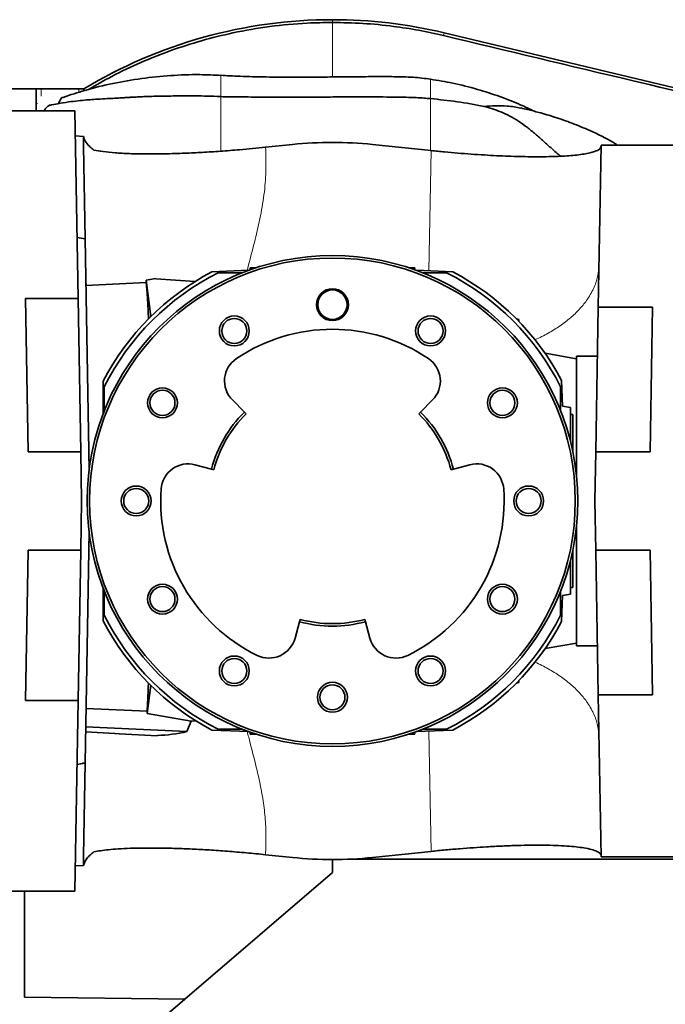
# Model space of a CAD drawing. Header units: millimetres. Extents: x 0 to 11920, y 0 to 8400.
# Tile 37 of 56: x 7751 to 8015, y 3546 to 3947. Entities that reach past the tile are written whole.
import ezdxf

# ---------------------------------------------------------------- set-up
doc = ezdxf.new("R2010")
doc.units = ezdxf.units.MM
doc.header["$LTSCALE"] = 20

msp = doc.modelspace()

# ---------------------------------------------------------------- linework, layer by layer
at = {"color": 8, "linetype": 'Continuous', "lineweight": 18}
for p, q in [((7878.8, 3946.85), (7878.8, 3945.72)), ((7924.39, 3941.48), (7924.13, 3940.38)), ((7760.03, 3918.71), (7760.03, 3915.71)), ((7775.42, 3917.24), (7775.42, 3918.71)), ((7758.55, 3912.71), (7757.98, 3912.71)), ((7918.8, 3913.93), (7918.8, 3914.68)), ((7918.13, 3844.49), (7918.99, 3893.52)), ((7778.58, 3838.53), (7778.22, 3841.43)), ((7918.99, 3607.89), (7918.13, 3656.92))]:
    msp.add_line(p, q, dxfattribs=at)
at = {"color": 7, "linetype": 'Continuous', "lineweight": 35}
for p, q in [((8230.05, 3868.44), (7924.39, 3941.48)), ((7739.18, 3918.71), (7757.98, 3918.71)), ((7757.98, 3912.71), (7757.98, 3918.71)), ((7760.03, 3918.71), (7757.98, 3918.71)), ((7760.03, 3918.71), (7775.42, 3918.71)), ((7775.42, 3918.71), (7777.47, 3918.71)), ((7777.47, 3917.9), (7777.47, 3918.71)), ((7757.98, 3909.7), (7757.98, 3912.71)), ((7832.16, 3915.6), (7833.37, 3915.58)), ((7733.3, 3909.7), (7773.78, 3909.7)), ((7773.78, 3909.7), (7775.11, 3833.22)), ((7777.31, 3899.24), (7773.96, 3899.45)), ((7777.28, 3895.35), (7777.31, 3899.24)), ((7777.94, 3857.53), (7777.28, 3895.35)), ((7862.51, 3896), (7851.55, 3894.86)), ((7918.99, 3893.52), (7895.1, 3896)), ((7987.18, 3829.65), (7988.34, 3895.7)), ((8024.8, 3895.7), (7988.34, 3895.7)), ((7777.94, 3857.53), (7774.68, 3858.11)), ((7777.94, 3857.53), (7779.59, 3763.19)), ((7844.72, 3844.71), (7829.66, 3844.06)), ((7845.24, 3845.7), (7845.29, 3844.92)), ((7845.84, 3845.14), (7845.24, 3845.7)), ((7847.58, 3845.7), (7845.24, 3845.7)), ((7912.37, 3845.7), (7910.03, 3845.7)), ((7911.77, 3845.14), (7912.37, 3845.7)), ((7912.37, 3845.7), (7912.32, 3844.92)), ((7927.95, 3844.06), (7912.89, 3844.71)), ((7806.81, 3841.37), (7802.8, 3840.7)), ((7804.72, 3825.82), (7802.8, 3840.7)), ((7802.8, 3840.7), (7802.8, 3839.66)), ((7806.81, 3841.37), (7806.81, 3841.24)), ((7806.81, 3841.24), (7822.91, 3840.18)), ((7842.05, 3843.7), (7832.25, 3843.7)), ((7925.36, 3843.7), (7915.56, 3843.7)), ((7802.8, 3839.8), (7778.27, 3838.52)), ((7753.71, 3833.22), (7775.11, 3833.22)), ((7754.8, 3770.7), (7753.71, 3833.22)), ((7776.21, 3770.7), (7775.11, 3833.22)), ((7986.15, 3770.7), (7987.18, 3829.65)), ((8009.33, 3829.65), (7987.18, 3829.65)), ((8009.33, 3829.65), (8008.3, 3770.7)), ((7953.78, 3824.92), (7954.8, 3824.7)), ((7954.36, 3824.34), (7954.8, 3824.7)), ((7954.82, 3823.86), (7954.8, 3824.7)), ((7978.3, 3808.61), (7965.46, 3810.88)), ((7986.83, 3809.7), (7978.3, 3809.7)), ((7978.3, 3760.69), (7978.3, 3809.7)), ((7785.3, 3786.17), (7785.3, 3799.57)), ((7785.8, 3797.25), (7785.8, 3787.46)), ((7971.8, 3787.46), (7971.8, 3797.25)), ((7972.62, 3789.29), (7972.16, 3799.85)), ((7842.9, 3786.93), (7838, 3791.87)), ((7919.61, 3791.87), (7914.71, 3786.93)), ((7972.62, 3789.29), (7975.8, 3788.73)), ((7975.8, 3788.73), (7975.8, 3784.91)), ((7842.9, 3786.93), (7843.61, 3786.22)), ((7914, 3786.22), (7914.71, 3786.93)), ((7975.8, 3785.9), (7976.8, 3785.9)), ((7975.8, 3784.91), (7975.8, 3775.01)), ((7976.8, 3785.9), (7976.8, 3770.6)), ((7776.21, 3770.7), (7754.8, 3770.7)), ((7776.21, 3770.7), (7776.55, 3750.7)), ((7985.8, 3750.7), (7986.15, 3770.7)), ((7986.15, 3770.7), (8008.3, 3770.7)), ((7822.75, 3765.46), (7829.48, 3763.68)), ((7928.13, 3763.68), (7934.86, 3765.46)), ((7830.45, 3763.43), (7829.48, 3763.68)), ((7928.13, 3763.68), (7927.16, 3763.43)), ((7776.55, 3750.7), (7776.21, 3730.7)), ((7986.15, 3730.7), (7985.8, 3750.7)), ((7978.3, 3691.7), (7978.3, 3740.72)), ((7779.59, 3738.22), (7777.94, 3643.95)), ((7753.73, 3669.38), (7754.8, 3730.7)), ((7754.8, 3730.7), (7776.21, 3730.7)), ((7775.14, 3669.38), (7776.21, 3730.7)), ((7976.8, 3730.8), (7976.8, 3715.5)), ((8008.3, 3730.7), (7986.15, 3730.7)), ((7986.15, 3730.7), (7987.18, 3671.75)), ((8008.3, 3730.7), (8009.33, 3671.75)), ((7975.8, 3726.39), (7975.8, 3716.49)), ((7975.8, 3716.49), (7975.8, 3712.67)), ((7785.3, 3701.84), (7785.3, 3715.24)), ((7785.8, 3713.95), (7785.8, 3704.15)), ((7971.8, 3704.15), (7971.8, 3713.95)), ((7972.16, 3701.56), (7972.62, 3712.11)), ((7975.8, 3712.67), (7972.62, 3712.11)), ((7975.8, 3715.5), (7976.8, 3715.5)), ((7865.39, 3701.5), (7863.55, 3694.78)), ((7865.39, 3701.5), (7865.65, 3702.46)), ((7891.96, 3702.46), (7892.22, 3701.5)), ((7894.06, 3694.78), (7892.22, 3701.5)), ((7965.46, 3690.53), (7978.3, 3692.79)), ((7978.3, 3691.7), (7986.83, 3691.7)), ((7953.78, 3676.48), (7954.8, 3676.7)), ((7954.36, 3677.07), (7954.8, 3676.7)), ((7954.8, 3676.7), (7954.82, 3677.55)), ((7804.72, 3675.59), (7803.24, 3664.06)), ((7988.34, 3605.7), (7987.18, 3671.75)), ((7987.18, 3671.75), (8009.33, 3671.75)), ((7775.14, 3669.38), (7753.73, 3669.38)), ((7775.14, 3669.38), (7773.78, 3591.7)), ((7803.25, 3665.03), (7778.33, 3666.13)), ((7803.24, 3664.06), (7803.25, 3665.03)), ((7821.25, 3660.97), (7803.24, 3664.06)), ((7819.43, 3656.69), (7821.25, 3660.97)), ((7823.12, 3661.09), (7821.25, 3660.97)), ((7819.43, 3656.69), (7778.2, 3658.59)), ((7791.8, 3655.85), (7791.8, 3655.8)), ((7791.8, 3655.8), (7807.47, 3654.98)), ((7829.66, 3657.35), (7844.72, 3656.69)), ((7832.25, 3657.7), (7842.05, 3657.7)), ((7845.24, 3655.7), (7845.29, 3656.49)), ((7845.84, 3656.26), (7845.24, 3655.7)), ((7845.24, 3655.7), (7847.58, 3655.7)), ((7910.03, 3655.7), (7912.37, 3655.7)), ((7911.77, 3656.26), (7912.37, 3655.7)), ((7912.37, 3655.7), (7912.32, 3656.49)), ((7912.89, 3656.69), (7927.95, 3657.35)), ((7915.56, 3657.7), (7925.36, 3657.7)), ((7774.68, 3643.3), (7776.8, 3643.67)), ((7776.8, 3643.72), (7776.8, 3643.67)), ((7777.28, 3606.06), (7777.94, 3643.95)), ((7777.94, 3643.95), (7777.6, 3643.89)), ((7895.1, 3605.41), (7918.99, 3607.89)), ((7777.31, 3602.16), (7777.28, 3606.06)), ((7851.55, 3606.55), (7862.51, 3605.41)), ((7878.8, 3599.33), (7878.8, 3604.56)), ((7885.43, 3604.7), (8039.19, 3604.7)), ((8024.8, 3605.7), (7988.34, 3605.7)), ((7773.96, 3601.96), (7777.31, 3602.16)), ((7818.62, 3547.72), (7878.8, 3599.33)), ((7733.3, 3591.7), (7773.78, 3591.7)), ((7753.3, 3548.49), (7753.3, 3591.7)), ((7818.62, 3547.72), (7753.3, 3548.49)), ((7818.62, 3547.72), (7753.3, 3491.7))]:
    msp.add_line(p, q, dxfattribs=at)
at = {"color": 7, "linetype": 'Continuous', "lineweight": 35, "flags": 128}
msp.add_lwpolyline([(7778.16, 3656.56), (7790.04, 3655.94), (7791.8, 3655.85)], dxfattribs=at)
at = {"color": 7, "linetype": 'Continuous', "lineweight": 35}
for centre, radius in [((7878.8, 3750.7), 100), ((7878.8, 3750.7), 99), ((7878.8, 3830.7), 6.5), ((7878.8, 3830.7), 6), ((7838.8, 3819.99), 6.1), ((7838.8, 3819.99), 5.1), ((7918.8, 3819.99), 6.1), ((7918.8, 3819.99), 5.1), ((7809.52, 3790.7), 6.1), ((7948.09, 3790.7), 6.1), ((7809.52, 3790.7), 5.1), ((7948.09, 3790.7), 5.1), ((7798.8, 3750.7), 6.1), ((7958.8, 3750.7), 6.1), ((7798.8, 3750.7), 5.1), ((7958.8, 3750.7), 5.1), ((7809.52, 3710.7), 6.1), ((7948.09, 3710.7), 6.1), ((7809.52, 3710.7), 5.1), ((7948.09, 3710.7), 5.1), ((7838.8, 3681.42), 6.1), ((7838.8, 3681.42), 5.1), ((7918.8, 3681.42), 6.1), ((7918.8, 3681.42), 5.1), ((7878.8, 3670.7), 6.1), ((7878.8, 3670.7), 5.1)]:
    msp.add_circle(centre, radius, dxfattribs=at)
for centre, radius, start, end in [((7878.8, 3750.7), 196.15, 90, 121.1055), ((7878.8, 3750.7), 196.15, 76.5611, 90), ((7878.8, 3750.7), 105.5, 117.7639, 152.4065), ((7878.8, 3750.7), 104, 116.5902, 153.4098), ((7878.8, 3750.7), 104, 26.5902, 63.4098), ((7878.8, 3750.7), 105.5, 27.7639, 62.2361), ((7878.8, 3750.7), 70, 56, 124), ((7845.81, 3799.62), 11, 124, 224.7451), ((7911.8, 3799.62), 11, 315.2549, 56), ((7878.8, 3750.7), 51, 134.7451, 165.2549), ((7878.8, 3750.7), 50, 134.7451, 165.2549), ((7878.8, 3750.7), 50, 14.7451, 45.2549), ((7878.8, 3750.7), 51, 14.7451, 45.2549), ((7819.95, 3754.82), 11, 75.2549, 176), ((7937.66, 3754.82), 11, 4, 104.7451), ((7878.8, 3750.7), 70, 176, 244), ((7878.8, 3750.7), 70, 296, 4), ((7878.8, 3750.7), 104, 206.5902, 243.4098), ((7878.8, 3750.7), 104, 296.5902, 333.4098), ((7878.8, 3750.7), 105.5, 207.5935, 242.2361), ((7878.8, 3750.7), 51, 254.7451, 285.2549), ((7878.8, 3750.7), 50, 254.7451, 285.2549), ((7878.8, 3750.7), 105.5, 297.7639, 332.2361), ((7852.94, 3697.67), 11, 244, 344.7451), ((7904.67, 3697.67), 11, 195.2549, 296)]:
    msp.add_arc(centre, radius, start, end, dxfattribs=at)
for centre, major_axis, ratio, start_param, end_param in [((7878.8, 3738.03), (0, 158.81), 0.996813, 6.180051, 6.38632), ((7802.69, 3750.7), (0, 89.09), 0.022693, 5.696684, 6.228227), ((7802.69, 3750.7), (0, 89.09), 0.022693, 3.419568, 3.728094), ((7805.74, 3750.68), (-0.87, 95.55), 0.776272, 3.153311, 3.315404), ((7807.13, 3750.68), (-0.35, 95.71), 0.001041, 3.141534, 3.200976), ((7878.8, 3763.37), (0, 158.81), 0.996813, 3.038458, 3.244727)]:
    msp.add_ellipse(centre, major_axis=major_axis, ratio=ratio, start_param=start_param, end_param=end_param, dxfattribs=at)
for points, knots in [([(7779.39, 3918.4), (7782.51, 3920.21), (7789.41, 3924.22), (7800.61, 3929.5), (7812.84, 3934.38), (7825.42, 3938.42), (7838.89, 3941.77), (7853.27, 3944.23), (7866.84, 3945.53), (7875.38, 3945.66), (7878.8, 3945.72)], [0, 0, 0, 0, 0.1037127, 0.2292985, 0.3556878, 0.4822222, 0.6086115, 0.7545898, 0.9014681, 1, 1, 1, 1]), ([(7878.8, 3945.72), (7882.95, 3945.64), (7891.27, 3945.49), (7903, 3944.31), (7913.97, 3942.64), (7920.74, 3941.14), (7924.13, 3940.38)], [0, 0, 0, 0, 0.272141, 0.545397, 0.772376, 1, 1, 1, 1]), ([(7924.13, 3940.38), (7949.88, 3934.23), (7994.67, 3923.53), (8058.5, 3908.32), (8115.62, 3894.72), (8160.04, 3884.15), (8191.77, 3876.6), (8210.82, 3872.06), (8223.5, 3869.06), (8229.84, 3867.55)], [0, 0, 0, 0, 0.2526274, 0.4394393, 0.6262675, 0.8131256, 0.8754234, 0.9377205, 1, 1, 1, 1]), ([(7833.37, 3924.12), (7830.49, 3924.27), (7823.64, 3924.62), (7812.84, 3924.19), (7801.02, 3923.01), (7789.35, 3920.97), (7778.63, 3918.41), (7771.97, 3916.18), (7769.01, 3915.19)], [0, 0, 0, 0, 0.130421, 0.310788, 0.491698, 0.673087, 0.854884, 1, 1, 1, 1]), ([(7918.8, 3922.62), (7916.44, 3922.91), (7911.48, 3923.52), (7904.12, 3923.64), (7896.83, 3923.66), (7890.05, 3923.61), (7884.74, 3923.56), (7880.7, 3923.52), (7877.45, 3923.49), (7873.51, 3923.47), (7868.76, 3923.44), (7863.35, 3923.43), (7857.61, 3923.45), (7851.83, 3923.49), (7846.38, 3923.59), (7841.45, 3923.74), (7837.17, 3923.96), (7834.57, 3924.13), (7833.37, 3924.21)], [0, 0, 0, 0, 0.0838776, 0.1759052, 0.2583471, 0.339292, 0.4135854, 0.444801, 0.480928, 0.5272427, 0.5831829, 0.6473474, 0.7171889, 0.7848028, 0.8499734, 0.9085291, 0.957867, 1, 1, 1, 1]), ([(7961.06, 3909.55), (7959.18, 3910.45), (7954.61, 3912.65), (7946.89, 3915.66), (7937.7, 3918.63), (7928.25, 3921.04), (7921.83, 3922.08), (7918.81, 3922.56)], [0, 0, 0, 0, 0.139975, 0.340672, 0.557973, 0.792115, 1, 1, 1, 1]), ([(7833.37, 3915.56), (7831.42, 3915.62), (7826.72, 3915.77), (7819.6, 3915.79), (7812.41, 3915.75), (7806.89, 3915.66), (7802.81, 3915.53), (7800.04, 3915.41), (7797.88, 3915.29), (7796.34, 3915.2), (7795.2, 3915.13), (7794.02, 3915.06), (7792.49, 3914.97), (7790.37, 3914.84), (7787.53, 3914.7), (7784.48, 3914.54), (7781.38, 3914.36), (7778.37, 3914.13), (7774.93, 3913.8), (7771.02, 3913.3), (7767.14, 3912.69), (7764.61, 3912.15), (7763.51, 3911.92)], [0, 0, 0, 0, 0.082283, 0.19865, 0.301711, 0.389108, 0.437229, 0.476635, 0.507075, 0.528353, 0.541676, 0.555213, 0.578594, 0.606779, 0.64591, 0.698217, 0.73485, 0.777292, 0.826394, 0.883232, 0.949154, 1, 1, 1, 1]), ([(7769.01, 3915.18), (7768.94, 3915.18), (7768.51, 3915.21), (7767.82, 3914.38), (7767.35, 3913.16), (7767.15, 3912.65)], [0, 0, 0, 0, 0.09714, 0.619088, 1, 1, 1, 1]), ([(7841.71, 3915.38), (7840.14, 3915.41), (7837.36, 3915.45), (7834.58, 3915.47), (7833.37, 3915.48)], [0, 0, 0, 0, 0.565386, 1, 1, 1, 1]), ([(7841.32, 3915.39), (7841.96, 3915.38), (7844.25, 3915.34), (7848.55, 3915.31), (7854.46, 3915.29), (7861.17, 3915.29), (7868.46, 3915.31), (7876.06, 3915.33), (7883.66, 3915.36), (7890.95, 3915.37), (7897.66, 3915.36), (7903.58, 3915.31), (7908.58, 3915.23), (7912.66, 3915.11), (7915.97, 3914.93), (7917.91, 3914.76), (7918.8, 3914.68)], [0, 0, 0, 0, 0.024847, 0.089263, 0.166012, 0.253411, 0.348577, 0.447832, 0.547097, 0.642295, 0.729747, 0.806573, 0.871087, 0.923201, 0.964793, 1, 1, 1, 1]), ([(7918.8, 3914.68), (7922.42, 3914.31), (7929.66, 3913.56), (7936.88, 3912.21), (7940.5, 3911.53)], [0, 0, 0, 0, 0.49896, 1, 1, 1, 1]), ([(7761.31, 3909.7), (7761.36, 3909.8), (7761.64, 3910.4), (7762.23, 3911.14), (7763.06, 3911.81), (7763.64, 3912.07), (7763.94, 3912.01), (7763.95, 3912.01)], [0, 0, 0, 0, 0.061119, 0.377094, 0.679478, 0.99077, 1, 1, 1, 1]), ([(7940.5, 3911.53), (7942.09, 3911.62), (7945.29, 3911.8), (7950.39, 3911.8), (7953.79, 3911.14), (7955.64, 3910.78)], [0, 0, 0, 0, 0.3099438, 0.6238639, 1, 1, 1, 1]), ([(7940.5, 3911.53), (7942.84, 3910.86), (7946.5, 3909.81), (7951.13, 3907.63), (7954.7, 3905.52), (7958.18, 3903.03), (7961.56, 3900.25), (7964.89, 3897.33), (7968.24, 3894.29), (7970.55, 3892.24), (7971.73, 3891.19)], [0, 0, 0, 0, 0.1984083, 0.3105918, 0.4236603, 0.5392848, 0.6558606, 0.7680307, 0.8808946, 1, 1, 1, 1]), ([(7994.94, 3895.7), (7994.41, 3896.05), (7990.84, 3898.38), (7984.61, 3901.31), (7976.59, 3904.71), (7969.64, 3907.12), (7964.33, 3908.69), (7960.65, 3909.66), (7958.22, 3910.27), (7956.56, 3910.65), (7955.65, 3910.86)], [0, 0, 0, 0, 0.044618, 0.298864, 0.483908, 0.661832, 0.821153, 0.878339, 0.933062, 1, 1, 1, 1]), ([(7777.31, 3899.24), (7777.44, 3898.78), (7777.71, 3897.85), (7778.62, 3896.46), (7779.85, 3895.08), (7781, 3894.18), (7781.57, 3893.73)], [0, 0, 0, 0, 0.246673, 0.494673, 0.746678, 1, 1, 1, 1]), ([(7781.57, 3893.73), (7782.77, 3893.5), (7785.18, 3893.04), (7790.12, 3892.56), (7795.94, 3892.24), (7802.68, 3892.11), (7810.25, 3892.16), (7817.99, 3892.39), (7825.7, 3892.76), (7833.16, 3893.23), (7840.05, 3893.77), (7846.21, 3894.32), (7849.77, 3894.68), (7851.55, 3894.86)], [0, 0, 0, 0, 0.1058568, 0.2120698, 0.3179662, 0.4241749, 0.5307091, 0.6368196, 0.7205902, 0.8045997, 0.8883257, 0.9441638, 1, 1, 1, 1]), ([(7918.99, 3893.52), (7920.83, 3893.33), (7924.51, 3892.96), (7930.01, 3892.48), (7935.45, 3892.05), (7940.74, 3891.7), (7945.78, 3891.42), (7950.61, 3891.21), (7955.24, 3891.07), (7959.72, 3890.99), (7963.99, 3890.98), (7968.05, 3891.04), (7971.79, 3891.18), (7975.3, 3891.39), (7978.51, 3891.69), (7981.38, 3892.08), (7983.79, 3892.55), (7986.08, 3893.2), (7987.92, 3894.08), (7988.19, 3894.89), (7988.33, 3895.3)], [0, 0, 0, 0, 0.046808, 0.093617, 0.141898, 0.190182, 0.236948, 0.283717, 0.331653, 0.379592, 0.430156, 0.480722, 0.532447, 0.584175, 0.641077, 0.69798, 0.756265, 0.814551, 0.906594, 1, 1, 1, 1]), ([(7777.6, 3643.89), (7777.51, 3643.87), (7777.33, 3643.84), (7777.09, 3643.79), (7776.91, 3643.75), (7776.82, 3643.73), (7776.81, 3643.72), (7776.8, 3643.72)], [0, 0, 0, 0, 0.219093, 0.438361, 0.656864, 0.872425, 1, 1, 1, 1]), ([(7781.57, 3607.68), (7781.01, 3607.24), (7779.89, 3606.36), (7778.65, 3604.99), (7777.73, 3603.59), (7777.45, 3602.64), (7777.31, 3602.16)], [0, 0, 0, 0, 0.246778, 0.494778, 0.746691, 1, 1, 1, 1]), ([(7851.55, 3606.55), (7848.93, 3606.81), (7843.69, 3607.33), (7836, 3607.96), (7828.58, 3608.48), (7821.51, 3608.86), (7814.84, 3609.12), (7808.37, 3609.27), (7802.19, 3609.28), (7796.41, 3609.17), (7791.53, 3608.93), (7787.49, 3608.6), (7784.16, 3608.2), (7782.43, 3607.85), (7781.57, 3607.68)], [0, 0, 0, 0, 0.082089, 0.164466, 0.246592, 0.328356, 0.410356, 0.492178, 0.583401, 0.674851, 0.766098, 0.844029, 0.922086, 1, 1, 1, 1]), ([(7988.33, 3606.11), (7988.24, 3606.43), (7988.06, 3607.08), (7986.71, 3607.94), (7984.54, 3608.7), (7981.62, 3609.3), (7978.2, 3609.76), (7974.38, 3610.09), (7969.95, 3610.31), (7965.05, 3610.43), (7959.8, 3610.42), (7954.24, 3610.32), (7948.19, 3610.1), (7942.15, 3609.79), (7936.31, 3609.41), (7930.71, 3608.99), (7924.93, 3608.49), (7920.97, 3608.09), (7918.99, 3607.89)], [0, 0, 0, 0, 0.0739212, 0.1478438, 0.2247305, 0.3016143, 0.3650287, 0.4284396, 0.4939342, 0.5594222, 0.6188673, 0.6783063, 0.7400177, 0.8017206, 0.850482, 0.8992401, 0.9496216, 1, 1, 1, 1])]:
    msp.add_open_spline(points, degree=3, knots=knots, dxfattribs=at)
at = {"color": 8, "linetype": 'Continuous', "lineweight": 18}
for points, knots in [([(7878.8, 3945.72), (7878.8, 3944.82), (7878.8, 3943.05), (7878.8, 3940.36), (7878.8, 3937.68), (7878.8, 3935.02), (7878.8, 3930.73), (7878.8, 3926.99), (7878.8, 3923.87), (7878.8, 3923.5)], [0, 0, 0, 0, 0.129959, 0.257241, 0.381818, 0.503664, 0.622763, 0.95589, 1, 1, 1, 1]), ([(7833.37, 3915.87), (7833.37, 3916.47), (7833.37, 3917.76), (7833.37, 3919.57), (7833.37, 3921.22), (7833.37, 3922.57), (7833.37, 3923.54), (7833.37, 3924.12), (7833.37, 3924.16), (7833.37, 3924.18)], [0, 0, 0, 0, 0.128265, 0.277353, 0.426408, 0.575532, 0.724795, 0.874206, 1, 1, 1, 1]), ([(7918.8, 3922.56), (7918.8, 3922.57), (7918.8, 3922.6), (7918.8, 3922.16), (7918.8, 3921.32), (7918.8, 3920.09), (7918.8, 3918.53), (7918.8, 3916.72), (7918.8, 3915.36), (7918.8, 3914.68)], [0, 0, 0, 0, 0.078307, 0.232095, 0.385725, 0.539217, 0.692627, 0.846107, 1, 1, 1, 1]), ([(7833.37, 3915.34), (7833.37, 3915.3), (7833.37, 3915.16), (7833.37, 3913.71), (7833.37, 3911.15), (7833.37, 3907.71), (7833.37, 3903.7), (7833.37, 3899.47), (7833.37, 3895.84), (7833.37, 3893.95), (7833.37, 3893.27)], [0, 0, 0, 0, 0.064259, 0.206662, 0.349307, 0.492097, 0.634655, 0.777129, 0.919699, 1, 1, 1, 1]), ([(7918.8, 3913.79), (7918.8, 3913.82), (7918.8, 3913.87), (7918.8, 3913.91), (7918.8, 3913.93)], [0, 0, 0, 0, 0.637809, 1, 1, 1, 1]), ([(7918.8, 3893.27), (7918.8, 3894.46), (7918.8, 3896.98), (7918.8, 3901.2), (7918.8, 3905.41), (7918.8, 3909.12), (7918.8, 3912.09), (7918.8, 3913.23), (7918.8, 3913.79)], [0, 0, 0, 0, 0.152474, 0.324015, 0.495901, 0.667749, 0.839371, 1, 1, 1, 1]), ([(7851.55, 3894.86), (7851.65, 3891.63), (7851.84, 3885.15), (7851.05, 3875.4), (7849.31, 3865.68), (7847.03, 3855.97), (7845.16, 3848.98), (7844.21, 3845.21), (7844.08, 3844.69)], [0, 0, 0, 0, 0.191347, 0.383285, 0.576914, 0.772203, 0.96838, 1, 1, 1, 1]), ([(7961.19, 3816.34), (7961.25, 3816.37), (7963.26, 3817.17), (7966.79, 3819.08), (7971.68, 3822.03), (7975.92, 3825.29), (7979.53, 3828.74), (7982.78, 3832.72), (7985.37, 3837.2), (7987.1, 3842.11), (7987.36, 3845.39), (7987.49, 3846.99)], [0, 0, 0, 0, 0.0037588, 0.119658, 0.2355571, 0.3508484, 0.4649429, 0.5772881, 0.7234578, 0.864625, 1, 1, 1, 1]), ([(7961.18, 3685.07), (7961.25, 3685.04), (7963.26, 3684.23), (7966.79, 3682.33), (7971.68, 3679.37), (7975.92, 3676.11), (7979.53, 3672.67), (7982.78, 3668.69), (7985.37, 3664.21), (7987.1, 3659.3), (7987.36, 3656.02), (7987.49, 3654.42)], [0, 0, 0, 0, 0.003891, 0.119775, 0.235659, 0.350935, 0.465014, 0.577344, 0.723495, 0.864643, 1, 1, 1, 1]), ([(7844.08, 3656.72), (7844.27, 3655.96), (7845.28, 3651.96), (7847.02, 3645.43), (7848.99, 3637.1), (7850.46, 3629.46), (7851.47, 3621.82), (7851.76, 3614.17), (7851.62, 3609.09), (7851.55, 3606.55)], [0, 0, 0, 0, 0.0456254, 0.2417695, 0.3952584, 0.54776, 0.6991417, 0.8496613, 1, 1, 1, 1])]:
    msp.add_open_spline(points, degree=3, knots=knots, dxfattribs=at)

doc.saveas('drawing.dxf')
